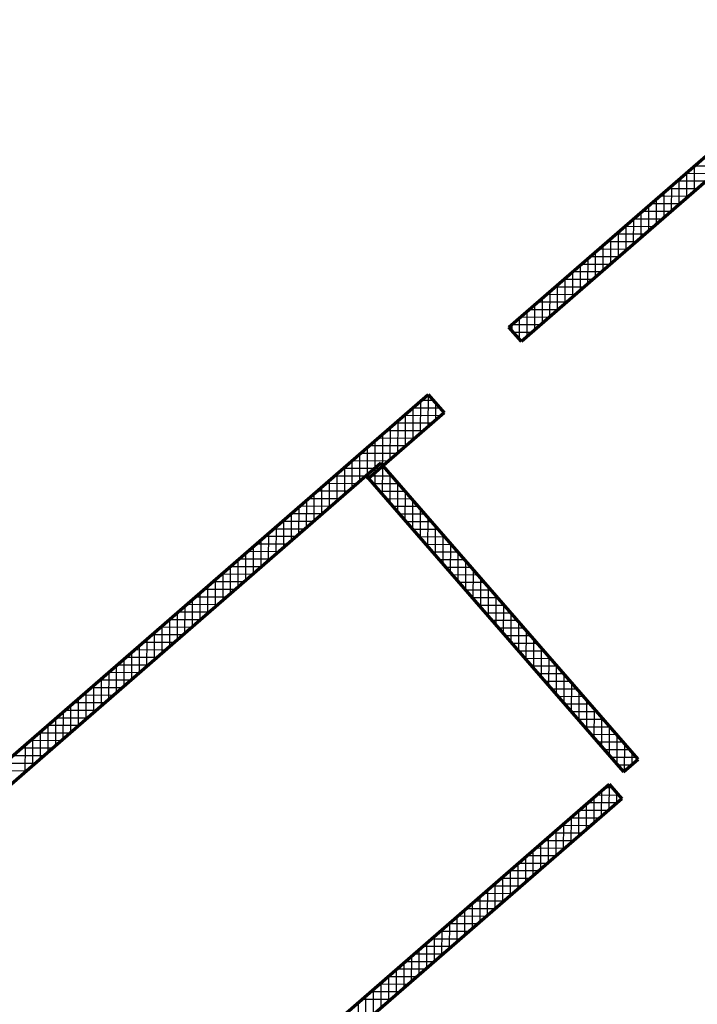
# Model space of a CAD drawing. Header units: millimetres. Extents: x 98667 to 994031, y -2704 to 533009.
# Tile 77 of 153: x 428511 to 435602, y 218195 to 228499. Entities that reach past the tile are written whole.
import ezdxf

# ---------------------------------------------------------------- set-up
doc = ezdxf.new("R2010")
doc.units = ezdxf.units.MM
doc.layers.add('A-WALL-FULL', color=6, linetype='Continuous', lineweight=70)
doc.layers.add('A-WALL-PATT', color=5, linetype='Continuous', lineweight=15)
doc.layers.add('A-WALL-PATT-50', color=5, linetype='Continuous')

msp = doc.modelspace()

# ---------------------------------------------------------------- linework, layer by layer
at = {"layer": 'A-WALL-FULL', "color": 251, "linetype": 'ByBlock'}
for p, q in [((433630, 225282), (437331, 228499)), ((437462, 228348), (433761, 225132)), ((433761, 225132), (433630, 225282)), ((426827, 219395), (432787, 224576)), ((432787, 224576), (432952, 224386)), ((432952, 224386), (432162, 223699)), ((432289, 223857), (432138, 223726)), ((434982, 220760), (432289, 223857)), ((432138, 223726), (426968, 219232)), ((432138, 223726), (434831, 220629)), ((432162, 223699), (432138, 223726)), ((434831, 220629), (434982, 220760)), ((428642, 215249), (434680, 220497)), ((434680, 220497), (434811, 220346)), ((434811, 220346), (428773, 215098))]:
    msp.add_line(p, q, dxfattribs=at)
at = {"layer": 'A-WALL-PATT', "color": 251, "linetype": 'Continuous'}
for p, q in [((435781, 226887), (435477, 226888)), ((435492, 226636), (435493, 226902)), ((435599, 226729), (435295, 226730)), ((435333, 226498), (435334, 226763)), ((435174, 226360), (435175, 226625)), ((435417, 226571), (435113, 226572)), ((435235, 226412), (434931, 226413)), ((435015, 226221), (435016, 226487)), ((434856, 226083), (434856, 226348)), ((434697, 225945), (434697, 226210)), ((435053, 226254), (434749, 226255)), ((434871, 226096), (434567, 226097)), ((434537, 225806), (434538, 226072)), ((434378, 225668), (434379, 225933)), ((434689, 225938), (434385, 225939)), ((434507, 225779), (434203, 225780)), ((434219, 225530), (434220, 225795)), ((434325, 225621), (434021, 225622)), ((434060, 225391), (434061, 225657)), ((434143, 225463), (433839, 225464)), ((433901, 225253), (433902, 225519)), ((433742, 225154), (433743, 225380)), ((433961, 225305), (433657, 225306)), ((433779, 225146), (433748, 225147)), ((432787, 224242), (432788, 224575)), ((432628, 224104), (432629, 224438)), ((432841, 224514), (432717, 224514)), ((432917, 224355), (432535, 224356)), ((432946, 224381), (432946, 224393)), ((432469, 223966), (432470, 224300)), ((432310, 223827), (432310, 224161)), ((432735, 224197), (432353, 224198)), ((432150, 223712), (432151, 224023)), ((432553, 224039), (432171, 224040)), ((432371, 223880), (431989, 223881)), ((431991, 223598), (431992, 223885)), ((432309, 223530), (432310, 223834)), ((432134, 223722), (431806, 223723)), ((431832, 223460), (431833, 223746)), ((432407, 223721), (432141, 223722)), ((432189, 223722), (432141, 223722)), ((432150, 223712), (432151, 223737)), ((432467, 223348), (432468, 223652)), ((431952, 223564), (431624, 223565)), ((431673, 223322), (431674, 223608)), ((432545, 223562), (432280, 223563)), ((431770, 223406), (431442, 223407)), ((431514, 223183), (431515, 223470)), ((432684, 223403), (432418, 223404)), ((432625, 223166), (432626, 223470)), ((431355, 223045), (431356, 223331)), ((431588, 223248), (431260, 223248)), ((432822, 223244), (432556, 223245)), ((432783, 222984), (432784, 223288)), ((431196, 222907), (431197, 223193)), ((432942, 222802), (432943, 223105)), ((431037, 222768), (431037, 223055)), ((431406, 223089), (431078, 223090)), ((432960, 223085), (432695, 223086)), ((430877, 222630), (430878, 222916)), ((431224, 222931), (430896, 222932)), ((433099, 222926), (432833, 222927)), ((433100, 222620), (433101, 222923)), ((431042, 222773), (430714, 222774)), ((430718, 222492), (430719, 222778)), ((433237, 222767), (432971, 222767)), ((433258, 222437), (433259, 222741)), ((430860, 222615), (430532, 222615)), ((430559, 222353), (430560, 222640)), ((433375, 222608), (433110, 222608)), ((430400, 222215), (430401, 222501)), ((433416, 222255), (433417, 222559)), ((430678, 222456), (430350, 222457)), ((433514, 222448), (433248, 222449)), ((433575, 222073), (433576, 222377)), ((430496, 222298), (430168, 222299)), ((430241, 222077), (430242, 222363)), ((433652, 222289), (433386, 222290)), ((430082, 221938), (430083, 222225)), ((433733, 221891), (433734, 222195)), ((429923, 221800), (429923, 222086)), ((430314, 222140), (429986, 222141)), ((433790, 222130), (433525, 222131)), ((430132, 221982), (429804, 221982)), ((433929, 221971), (433663, 221972)), ((433891, 221709), (433892, 222013)), ((429764, 221662), (429764, 221948)), ((429604, 221523), (429605, 221810)), ((429950, 221823), (429622, 221824)), ((434067, 221812), (433801, 221813)), ((434049, 221527), (434050, 221831)), ((429768, 221665), (429440, 221666)), ((429445, 221385), (429446, 221671)), ((434205, 221653), (433940, 221654)), ((434208, 221345), (434209, 221649)), ((429585, 221507), (429258, 221508)), ((429286, 221247), (429287, 221533)), ((434344, 221494), (434078, 221494)), ((434366, 221163), (434367, 221467)), ((429403, 221349), (429076, 221349)), ((429127, 221108), (429128, 221395)), ((428968, 220970), (428969, 221256)), ((434482, 221335), (434216, 221335)), ((434524, 220981), (434525, 221285)), ((429221, 221190), (428894, 221191)), ((434620, 221175), (434355, 221176)), ((429039, 221032), (428712, 221033)), ((428809, 220832), (428810, 221118)), ((434682, 220799), (434683, 221103)), ((428650, 220693), (428650, 220980)), ((434759, 221016), (434493, 221017)), ((428857, 220874), (428530, 220875)), ((434897, 220857), (434631, 220858)), ((434841, 220637), (434842, 220921)), ((428675, 220716), (428348, 220716)), ((434911, 220698), (434770, 220699)), ((434681, 220233), (434682, 220495)), ((434522, 220095), (434522, 220361)), ((434781, 220381), (434547, 220382)), ((434363, 219957), (434363, 220222)), ((434669, 220223), (434365, 220224)), ((434487, 220064), (434183, 220065)), ((434203, 219818), (434204, 220084)), ((434305, 219906), (434001, 219907)), ((434044, 219680), (434045, 219946)), ((433885, 219542), (433886, 219807)), ((434123, 219748), (433819, 219749)), ((433941, 219590), (433637, 219591)), ((433726, 219403), (433727, 219669)), ((433567, 219265), (433568, 219531)), ((433408, 219127), (433409, 219392)), ((433759, 219432), (433455, 219432)), ((433249, 218988), (433249, 219254)), ((433576, 219273), (433273, 219274)), ((433090, 218850), (433090, 219116)), ((433394, 219115), (433091, 219116)), ((432930, 218712), (432931, 218977)), ((433212, 218957), (432908, 218958)), ((433030, 218799), (432726, 218799)), ((432771, 218573), (432772, 218839)), ((432612, 218435), (432613, 218701)), ((432453, 218297), (432454, 218562)), ((432848, 218640), (432544, 218641)), ((432666, 218482), (432362, 218483)), ((432294, 218158), (432295, 218424)), ((432135, 218020), (432135, 218286)), ((432484, 218324), (432180, 218325))]:
    msp.add_line(p, q, dxfattribs=at)
at = {"layer": 'A-WALL-PATT-50', "color": 251, "linetype": 'Continuous'}
for p, q in [((435872, 226966), (435568, 226967)), ((435572, 226705), (435573, 226971)), ((435690, 226808), (435386, 226809)), ((435413, 226567), (435413, 226833)), ((435781, 226887), (435477, 226888)), ((435492, 226636), (435493, 226902)), ((435599, 226729), (435295, 226730)), ((435333, 226498), (435334, 226763)), ((435174, 226360), (435175, 226625)), ((435508, 226650), (435204, 226651)), ((435254, 226429), (435254, 226694)), ((435094, 226290), (435095, 226556)), ((435417, 226571), (435113, 226572)), ((435235, 226412), (434931, 226413)), ((434935, 226152), (434936, 226418)), ((435015, 226221), (435016, 226487)), ((435326, 226492), (435022, 226492)), ((435144, 226333), (434840, 226334)), ((434856, 226083), (434856, 226348)), ((434697, 225945), (434697, 226210)), ((435053, 226254), (434749, 226255)), ((434776, 226014), (434777, 226279)), ((434871, 226096), (434567, 226097)), ((434617, 225875), (434618, 226141)), ((434962, 226175), (434658, 226176)), ((434458, 225737), (434459, 226003)), ((434780, 226017), (434476, 226018)), ((434537, 225806), (434538, 226072)), ((434378, 225668), (434379, 225933)), ((434689, 225938), (434385, 225939)), ((434507, 225779), (434203, 225780)), ((434219, 225530), (434220, 225795)), ((434598, 225859), (434294, 225859)), ((434299, 225599), (434300, 225864)), ((434416, 225700), (434112, 225701)), ((434140, 225460), (434140, 225726)), ((433981, 225322), (433981, 225588)), ((434325, 225621), (434021, 225622)), ((434060, 225391), (434061, 225657)), ((434143, 225463), (433839, 225464)), ((433901, 225253), (433902, 225519)), ((434234, 225542), (433930, 225543)), ((433742, 225154), (433743, 225380)), ((434052, 225384), (433748, 225385)), ((433821, 225184), (433822, 225449)), ((433961, 225305), (433657, 225306)), ((433663, 225245), (433663, 225311)), ((433870, 225226), (433679, 225226)), ((433779, 225146), (433748, 225147)), ((432787, 224242), (432788, 224575)), ((432910, 224434), (432626, 224435)), ((432628, 224104), (432629, 224438)), ((432707, 224173), (432708, 224507)), ((432841, 224514), (432717, 224514)), ((432866, 224311), (432867, 224484)), ((432917, 224355), (432535, 224356)), ((432548, 224035), (432549, 224369)), ((432946, 224381), (432946, 224393)), ((432389, 223896), (432390, 224230)), ((432826, 224276), (432444, 224277)), ((432469, 223966), (432470, 224300)), ((432310, 223827), (432310, 224161)), ((432735, 224197), (432353, 224198)), ((432150, 223712), (432151, 224023)), ((432553, 224039), (432171, 224040)), ((432230, 223758), (432231, 224092)), ((432644, 224118), (432262, 224119)), ((432071, 223667), (432072, 223954)), ((432462, 223959), (432080, 223961)), ((431912, 223529), (431913, 223815)), ((432371, 223880), (431989, 223881)), ((431991, 223598), (431992, 223885)), ((432309, 223530), (432310, 223834)), ((432134, 223722), (431806, 223723)), ((431832, 223460), (431833, 223746)), ((432280, 223801), (431898, 223802)), ((432407, 223721), (432141, 223722)), ((432189, 223722), (432141, 223722)), ((432150, 223712), (432151, 223737)), ((432338, 223801), (432225, 223801)), ((432230, 223621), (432230, 223806)), ((432388, 223439), (432389, 223743)), ((432043, 223643), (431715, 223644)), ((431753, 223391), (431753, 223677)), ((432476, 223642), (432211, 223643)), ((432467, 223348), (432468, 223652)), ((431594, 223252), (431594, 223539)), ((431952, 223564), (431624, 223565)), ((431673, 223322), (431674, 223608)), ((432545, 223562), (432280, 223563)), ((432546, 223257), (432547, 223561)), ((431770, 223406), (431442, 223407)), ((431514, 223183), (431515, 223470)), ((431861, 223485), (431533, 223486)), ((432615, 223483), (432349, 223484)), ((432684, 223403), (432418, 223404)), ((432625, 223166), (432626, 223470)), ((431679, 223327), (431351, 223328)), ((431355, 223045), (431356, 223331)), ((431434, 223114), (431435, 223400)), ((432753, 223324), (432487, 223324)), ((432704, 223075), (432705, 223379)), ((431588, 223248), (431260, 223248)), ((431275, 222976), (431276, 223262)), ((432822, 223244), (432556, 223245)), ((432783, 222984), (432784, 223288)), ((432863, 222893), (432863, 223196)), ((431116, 222837), (431117, 223124)), ((431497, 223168), (431169, 223169)), ((431196, 222907), (431197, 223193)), ((432891, 223165), (432626, 223165)), ((432942, 222802), (432943, 223105)), ((431315, 223010), (430987, 223011)), ((431037, 222768), (431037, 223055)), ((431406, 223089), (431078, 223090)), ((432960, 223085), (432695, 223086)), ((433030, 223005), (432764, 223006)), ((433021, 222711), (433022, 223014)), ((430877, 222630), (430878, 222916)), ((431224, 222931), (430896, 222932)), ((430957, 222699), (430958, 222985)), ((433099, 222926), (432833, 222927)), ((433100, 222620), (433101, 222923)), ((430798, 222561), (430799, 222847)), ((431133, 222852), (430805, 222853)), ((433168, 222846), (432902, 222847)), ((433179, 222529), (433180, 222832)), ((430951, 222694), (430623, 222695)), ((430639, 222422), (430640, 222709)), ((431042, 222773), (430714, 222774)), ((430718, 222492), (430719, 222778)), ((433237, 222767), (432971, 222767)), ((433306, 222687), (433041, 222688)), ((433258, 222437), (433259, 222741)), ((430860, 222615), (430532, 222615)), ((430559, 222353), (430560, 222640)), ((433375, 222608), (433110, 222608)), ((433337, 222346), (433338, 222650)), ((430400, 222215), (430401, 222501)), ((430769, 222535), (430441, 222536)), ((430480, 222284), (430480, 222570)), ((433445, 222528), (433179, 222529)), ((433416, 222255), (433417, 222559)), ((430587, 222377), (430259, 222378)), ((430321, 222146), (430321, 222432)), ((430678, 222456), (430350, 222457)), ((433514, 222448), (433248, 222449)), ((433496, 222164), (433496, 222468)), ((433575, 222073), (433576, 222377)), ((430161, 222007), (430162, 222294)), ((430496, 222298), (430168, 222299)), ((430241, 222077), (430242, 222363)), ((433583, 222369), (433317, 222370)), ((433652, 222289), (433386, 222290)), ((433654, 221982), (433655, 222286)), ((430405, 222219), (430077, 222220)), ((430082, 221938), (430083, 222225)), ((433721, 222210), (433456, 222210)), ((433733, 221891), (433734, 222195)), ((429923, 221800), (429923, 222086)), ((430314, 222140), (429986, 222141)), ((430002, 221869), (430003, 222155)), ((433790, 222130), (433525, 222131)), ((433812, 221800), (433813, 222104)), ((430132, 221982), (429804, 221982)), ((429843, 221731), (429844, 222017)), ((430223, 222061), (429895, 222062)), ((433860, 222051), (433594, 222051)), ((433929, 221971), (433663, 221972)), ((433891, 221709), (433892, 222013)), ((429684, 221592), (429685, 221879)), ((430041, 221902), (429713, 221903)), ((429764, 221662), (429764, 221948)), ((433998, 221891), (433732, 221892)), ((433970, 221618), (433971, 221922)), ((429604, 221523), (429605, 221810)), ((429950, 221823), (429622, 221824)), ((434067, 221812), (433801, 221813)), ((434049, 221527), (434050, 221831)), ((429768, 221665), (429440, 221666)), ((429445, 221385), (429446, 221671)), ((429525, 221454), (429526, 221740)), ((429859, 221744), (429531, 221745)), ((434136, 221732), (433871, 221733)), ((434205, 221653), (433940, 221654)), ((434129, 221436), (434129, 221740)), ((429677, 221586), (429349, 221587)), ((429366, 221316), (429367, 221602)), ((434275, 221573), (434009, 221574)), ((434208, 221345), (434209, 221649)), ((434287, 221254), (434288, 221558)), ((429207, 221177), (429207, 221464)), ((429585, 221507), (429258, 221508)), ((429286, 221247), (429287, 221533)), ((434344, 221494), (434078, 221494)), ((434366, 221163), (434367, 221467)), ((429403, 221349), (429076, 221349)), ((429127, 221108), (429128, 221395)), ((429494, 221428), (429167, 221429)), ((434413, 221414), (434147, 221415)), ((434445, 221072), (434446, 221376)), ((428968, 220970), (428969, 221256)), ((429312, 221269), (428985, 221270)), ((429047, 221039), (429048, 221325)), ((434482, 221335), (434216, 221335)), ((434551, 221255), (434286, 221256)), ((434524, 220981), (434525, 221285)), ((428888, 220901), (428889, 221187)), ((429221, 221190), (428894, 221191)), ((434620, 221175), (434355, 221176)), ((434603, 220890), (434604, 221194)), ((429039, 221032), (428712, 221033)), ((428729, 220762), (428730, 221049)), ((429130, 221111), (428803, 221112)), ((428809, 220832), (428810, 221118)), ((434689, 221096), (434424, 221097)), ((434682, 220799), (434683, 221103)), ((428948, 220953), (428621, 220954)), ((428650, 220693), (428650, 220980)), ((434759, 221016), (434493, 221017)), ((434828, 220937), (434562, 220937)), ((434762, 220708), (434762, 221012)), ((428857, 220874), (428530, 220875)), ((428570, 220624), (428571, 220910)), ((434897, 220857), (434631, 220858)), ((434841, 220637), (434842, 220921)), ((434920, 220706), (434921, 220830)), ((428766, 220795), (428439, 220796)), ((434966, 220778), (434701, 220778)), ((428584, 220636), (428257, 220637)), ((428675, 220716), (428348, 220716)), ((434911, 220698), (434770, 220699)), ((434601, 220164), (434602, 220430)), ((434712, 220461), (434638, 220461)), ((434681, 220233), (434682, 220495)), ((434522, 220095), (434522, 220361)), ((434781, 220381), (434547, 220382)), ((434760, 220302), (434761, 220404)), ((434363, 219957), (434363, 220222)), ((434669, 220223), (434365, 220224)), ((434442, 220026), (434443, 220291)), ((434760, 220302), (434456, 220303)), ((434578, 220144), (434274, 220144)), ((434283, 219887), (434284, 220153)), ((434124, 219749), (434125, 220015)), ((434487, 220064), (434183, 220065)), ((434203, 219818), (434204, 220084)), ((434305, 219906), (434001, 219907)), ((434044, 219680), (434045, 219946)), ((434396, 219985), (434092, 219986)), ((433885, 219542), (433886, 219807)), ((434214, 219827), (433910, 219828)), ((433965, 219611), (433966, 219876)), ((433806, 219472), (433806, 219738)), ((434123, 219748), (433819, 219749)), ((433941, 219590), (433637, 219591)), ((433647, 219334), (433647, 219600)), ((433726, 219403), (433727, 219669)), ((434032, 219669), (433728, 219670)), ((433850, 219511), (433546, 219511)), ((433567, 219265), (433568, 219531)), ((433408, 219127), (433409, 219392)), ((433759, 219432), (433455, 219432)), ((433487, 219196), (433488, 219461)), ((433328, 219057), (433329, 219323)), ((433667, 219352), (433364, 219353)), ((433169, 218919), (433170, 219185)), ((433485, 219194), (433182, 219195)), ((433249, 218988), (433249, 219254)), ((433576, 219273), (433273, 219274)), ((433090, 218850), (433090, 219116)), ((433394, 219115), (433091, 219116)), ((432930, 218712), (432931, 218977)), ((433303, 219036), (433000, 219037)), ((433010, 218781), (433011, 219046)), ((433121, 218878), (432817, 218878)), ((432851, 218642), (432852, 218908)), ((433212, 218957), (432908, 218958)), ((432692, 218504), (432692, 218770)), ((433030, 218799), (432726, 218799)), ((432771, 218573), (432772, 218839)), ((432612, 218435), (432613, 218701)), ((432939, 218719), (432635, 218720)), ((432453, 218297), (432454, 218562)), ((432757, 218561), (432453, 218562)), ((432533, 218366), (432533, 218631)), ((432848, 218640), (432544, 218641)), ((432666, 218482), (432362, 218483)), ((432373, 218227), (432374, 218493)), ((432214, 218089), (432215, 218355)), ((432575, 218403), (432271, 218404)), ((432294, 218158), (432295, 218424)), ((432135, 218020), (432135, 218286)), ((432484, 218324), (432180, 218325)), ((432055, 217951), (432056, 218216)), ((432393, 218245), (432089, 218245))]:
    msp.add_line(p, q, dxfattribs=at)

doc.saveas('drawing.dxf')
